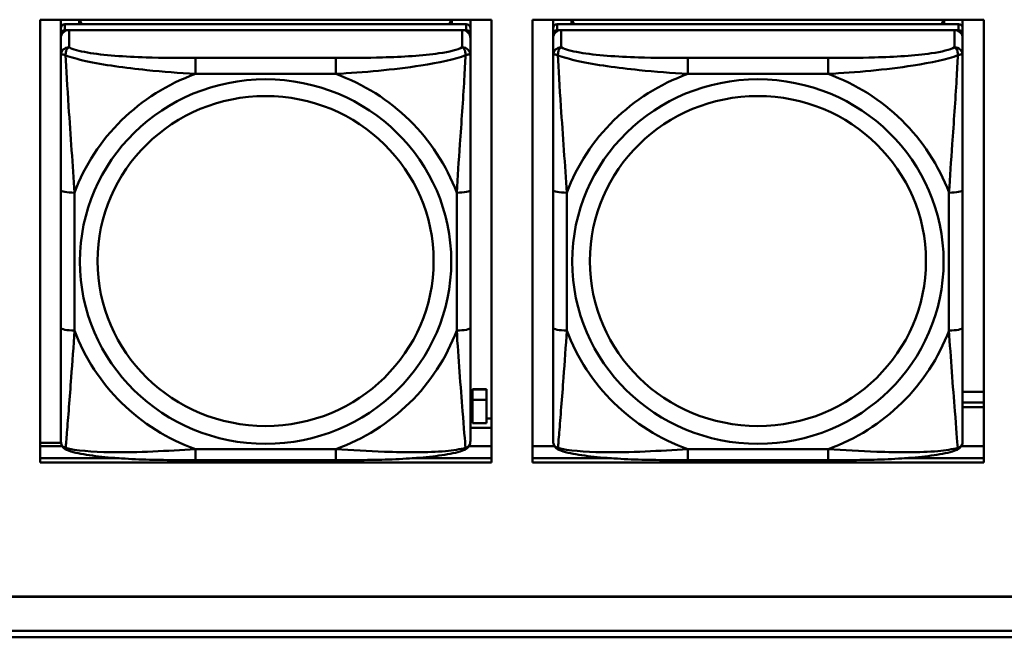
# Model space of a CAD drawing. Header units: inches. Extents: x 0.8 to 72.9, y -5.1 to 48.7.
# Tile 70 of 237: x 48.8 to 50.2, y 8.2 to 9.1. Entities that reach past the tile are written whole.
import ezdxf

# ---------------------------------------------------------------- set-up
doc = ezdxf.new("R2010")
doc.units = ezdxf.units.IN
doc.header["$MEASUREMENT"] = 0
doc.layers.add('Visible Edges(ROSSANSI)', color=7, linetype='Continuous', lineweight=50)
doc.layers.add('Visible Tangent Edges(ROSSANSI)', color=7, linetype='Continuous', lineweight=50)

msp = doc.modelspace()

# ---------------------------------------------------------------- linework, layer by layer
at = {"layer": 'Visible Edges(ROSSANSI)'}
for p, q in [((48.8427, 8.4186), (48.8427, 9.0573)), ((48.8427, 9.0573), (49.4933, 9.0573)), ((48.8723, 9.0449), (48.8723, 9.0573)), ((49.457, 9.0507), (48.8782, 9.0507)), ((48.8989, 9.0507), (48.8989, 9.0573)), ((48.9027, 9.0507), (48.8994, 9.0573)), ((49.4359, 9.0573), (49.4325, 9.0507)), ((49.4363, 9.0573), (49.4363, 9.0507)), ((49.4629, 9.0573), (49.4629, 9.0449)), ((49.4933, 9.0573), (49.4933, 8.4186)), ((49.5527, 8.4186), (49.5527, 9.0573)), ((49.5527, 9.0573), (50.2033, 9.0573)), ((49.5823, 9.0449), (49.5823, 9.0573)), ((50.167, 9.0507), (49.5882, 9.0507)), ((49.6089, 9.0507), (49.6089, 9.0573)), ((49.6127, 9.0507), (49.6094, 9.0573)), ((50.1459, 9.0573), (50.1425, 9.0507)), ((50.1463, 9.0573), (50.1463, 9.0507)), ((50.1729, 9.0573), (50.1729, 9.0449)), ((50.2033, 9.0573), (50.2033, 8.4186)), ((48.8723, 9.0449), (48.8723, 9.0366)), ((48.8723, 9.0308), (48.8723, 9.0366)), ((48.8782, 9.0424), (49.457, 9.0424)), ((49.4511, 9.0424), (48.8841, 9.0424)), ((49.4629, 9.0366), (49.4629, 9.0449)), ((49.4629, 9.0366), (49.4629, 9.0308)), ((49.5823, 9.0449), (49.5823, 9.0366)), ((49.5823, 9.0308), (49.5823, 9.0366)), ((49.5882, 9.0424), (50.167, 9.0424)), ((50.1611, 9.0424), (49.5941, 9.0424)), ((50.1729, 9.0366), (50.1729, 9.0449)), ((50.1729, 9.0366), (50.1729, 9.0308)), ((48.8723, 9.0308), (48.8723, 9.0059)), ((49.4629, 9.0059), (49.4629, 9.0308)), ((49.5823, 9.0308), (49.5823, 9.0059)), ((50.1729, 9.0059), (50.1729, 9.0308)), ((48.8723, 8.8115), (48.8723, 8.6128)), ((49.4629, 8.6128), (49.4629, 8.8115)), ((49.5823, 8.8115), (49.5823, 8.6128)), ((50.1729, 8.6128), (50.1729, 8.8115)), ((49.466, 8.5238), (49.466, 8.5246)), ((49.486, 8.5246), (49.466, 8.5246)), ((49.466, 8.509), (49.466, 8.5238)), ((49.466, 8.5238), (49.486, 8.5238)), ((49.486, 8.5246), (49.486, 8.5238)), ((49.486, 8.5238), (49.486, 8.509)), ((50.1729, 8.5207), (50.2033, 8.5207)), ((49.466, 8.509), (49.486, 8.509)), ((49.466, 8.4754), (49.466, 8.509)), ((49.486, 8.509), (49.486, 8.4754)), ((50.1729, 8.5049), (50.2033, 8.5049)), ((50.2033, 8.4985), (50.1729, 8.4985)), ((49.4629, 8.4819), (49.466, 8.4819)), ((49.486, 8.4819), (49.4933, 8.4819)), ((49.4629, 8.4688), (49.4933, 8.4688)), ((49.486, 8.4754), (49.466, 8.4754)), ((48.8427, 8.4471), (48.8725, 8.4471)), ((48.8427, 8.4423), (48.8742, 8.4423)), ((49.461, 8.4423), (49.4933, 8.4423)), ((49.5527, 8.4423), (49.5842, 8.4423)), ((50.171, 8.4423), (50.2033, 8.4423)), ((48.8427, 8.4247), (48.9563, 8.4247)), ((48.9563, 8.4247), (48.8427, 8.4247)), ((49.2688, 8.4219), (49.0665, 8.4219)), ((49.379, 8.4247), (49.4933, 8.4247)), ((49.4933, 8.4247), (49.379, 8.4247)), ((49.5527, 8.4247), (49.6663, 8.4247)), ((49.6663, 8.4247), (49.5527, 8.4247)), ((49.9788, 8.4219), (49.7765, 8.4219)), ((50.089, 8.4247), (50.2033, 8.4247)), ((50.2033, 8.4247), (50.089, 8.4247)), ((49.4933, 8.4186), (48.8427, 8.4186)), ((50.2033, 8.4186), (49.5527, 8.4186)), ((35.8154, 8.2252), (53.1906, 8.2252)), ((53.1906, 8.2248), (35.8154, 8.2248)), ((53.2406, 8.1664), (35.8645, 8.1664)), ((35.8655, 8.1758), (53.2406, 8.1758))]:
    msp.add_line(p, q, dxfattribs=at)
for centre, major_axis, start_param, end_param in [((48.8782, 9.0449), (-0.00591, 0), 4.712389, 6.283185), ((49.457, 9.0449), (0.00591, 0), 0, 1.570796), ((49.5882, 9.0449), (-0.00591, 0), 4.712389, 6.283185), ((50.167, 9.0449), (0.00591, 0), 0, 1.570796), ((48.8782, 9.0366), (-0.00591, 0), 4.712389, 6.283185), ((48.8841, 9.0308), (-0.0118, 0), 4.712389, 6.283185), ((49.4511, 9.0308), (0.0118, 0), 0, 1.570796), ((49.457, 9.0366), (0.00591, 0), 0, 1.570796), ((49.5882, 9.0366), (-0.00591, 0), 4.712389, 6.283185), ((49.5941, 9.0308), (-0.0118, 0), 4.712389, 6.283185), ((50.1611, 9.0308), (0.0118, 0), 0, 1.570796), ((50.167, 9.0366), (0.00591, 0), 0, 1.570796)]:
    msp.add_ellipse(centre, major_axis=major_axis, ratio=0.981793, start_param=start_param, end_param=end_param, dxfattribs=at)
for points, knots in [([(48.8723, 9.0059), (48.8723, 8.9968), (48.8723, 8.9816), (48.8723, 8.9644), (48.8723, 8.938), (48.8723, 8.9077), (48.8723, 8.8783), (48.8723, 8.8559), (48.8723, 8.8335), (48.8723, 8.8115)], [-0.7968224, -0.7968224, -0.7968224, -0.7968224, -0.6514613, -0.6514613, -0.6514613, -0.427691, -0.427691, -0.427691, -0.2569517, -0.2569517, -0.2569517, -0.2569517]), ([(49.4629, 8.8115), (49.4629, 8.8347), (49.4629, 8.8584), (49.4629, 8.8821), (49.4629, 8.9132), (49.4629, 8.9455), (49.4629, 8.9723), (49.4629, 8.9862), (49.4629, 8.9982), (49.4629, 9.0059)], [0.2569537, 0.2569537, 0.2569537, 0.2569537, 0.4371919, 0.4371919, 0.4371919, 0.6739428, 0.6739428, 0.6739428, 0.7963818, 0.7963818, 0.7963818, 0.7963818]), ([(49.5823, 9.0059), (49.5823, 8.9968), (49.5823, 8.9816), (49.5823, 8.9644), (49.5823, 8.938), (49.5823, 8.9077), (49.5823, 8.8783), (49.5823, 8.8559), (49.5823, 8.8335), (49.5823, 8.8115)], [-0.7968224, -0.7968224, -0.7968224, -0.7968224, -0.6514613, -0.6514613, -0.6514613, -0.427691, -0.427691, -0.427691, -0.2569517, -0.2569517, -0.2569517, -0.2569517]), ([(50.1729, 8.8115), (50.1729, 8.8347), (50.1729, 8.8584), (50.1729, 8.8821), (50.1729, 8.9132), (50.1729, 8.9455), (50.1729, 8.9723), (50.1729, 8.9862), (50.1729, 8.9982), (50.1729, 9.0059)], [0.2569537, 0.2569537, 0.2569537, 0.2569537, 0.4371919, 0.4371919, 0.4371919, 0.6739428, 0.6739428, 0.6739428, 0.7963818, 0.7963818, 0.7963818, 0.7963818]), ([(48.8723, 8.6128), (48.8723, 8.5896), (48.8723, 8.5662), (48.8723, 8.544), (48.8723, 8.5149), (48.8723, 8.4866), (48.8723, 8.4677), (48.8723, 8.458), (48.8723, 8.4511), (48.8723, 8.4493)], [0.2569537, 0.2569537, 0.2569537, 0.2569537, 0.4371919, 0.4371919, 0.4371919, 0.6739428, 0.6739428, 0.6739428, 0.7963818, 0.7963818, 0.7963818, 0.7963818]), ([(49.4629, 8.4493), (49.4629, 8.4515), (49.4629, 8.4607), (49.4629, 8.4735), (49.4629, 8.493), (49.4629, 8.5199), (49.4629, 8.5476), (49.4629, 8.5688), (49.4629, 8.5908), (49.4629, 8.6128)], [-0.7968224, -0.7968224, -0.7968224, -0.7968224, -0.6514613, -0.6514613, -0.6514613, -0.427691, -0.427691, -0.427691, -0.2569517, -0.2569517, -0.2569517, -0.2569517]), ([(49.5823, 8.6128), (49.5823, 8.5896), (49.5823, 8.5662), (49.5823, 8.544), (49.5823, 8.5149), (49.5823, 8.4866), (49.5823, 8.4677), (49.5823, 8.458), (49.5823, 8.4511), (49.5823, 8.4493)], [0.2569537, 0.2569537, 0.2569537, 0.2569537, 0.4371919, 0.4371919, 0.4371919, 0.6739428, 0.6739428, 0.6739428, 0.7963818, 0.7963818, 0.7963818, 0.7963818]), ([(50.1729, 8.4493), (50.1729, 8.4515), (50.1729, 8.4607), (50.1729, 8.4735), (50.1729, 8.493), (50.1729, 8.5199), (50.1729, 8.5476), (50.1729, 8.5688), (50.1729, 8.5908), (50.1729, 8.6128)], [-0.7968224, -0.7968224, -0.7968224, -0.7968224, -0.6514613, -0.6514613, -0.6514613, -0.427691, -0.427691, -0.427691, -0.2569517, -0.2569517, -0.2569517, -0.2569517]), ([(48.8804, 8.437), (48.8793, 8.4375), (48.8782, 8.4381), (48.8763, 8.4396), (48.8754, 8.4406), (48.874, 8.4425), (48.8735, 8.4435), (48.8728, 8.4454), (48.8726, 8.4463), (48.8724, 8.4479), (48.8723, 8.4487), (48.8723, 8.4493)], [0.02510739, 0.02510739, 0.02510739, 0.02510739, 0.03073999, 0.03073999, 0.03637259, 0.03637259, 0.0420052, 0.0420052, 0.0476378, 0.0476378, 0.0532704, 0.0532704, 0.0532704, 0.0532704]), ([(49.4548, 8.437), (49.4559, 8.4375), (49.457, 8.4381), (49.459, 8.4396), (49.4598, 8.4406), (49.4612, 8.4425), (49.4617, 8.4435), (49.4624, 8.4454), (49.4626, 8.4463), (49.4628, 8.4479), (49.4629, 8.4487), (49.4629, 8.4493)], [0.02510739, 0.02510739, 0.02510739, 0.02510739, 0.03073999, 0.03073999, 0.03637259, 0.03637259, 0.0420052, 0.0420052, 0.0476378, 0.0476378, 0.0532704, 0.0532704, 0.0532704, 0.0532704]), ([(49.5904, 8.437), (49.5893, 8.4375), (49.5882, 8.4381), (49.5863, 8.4396), (49.5854, 8.4406), (49.584, 8.4425), (49.5835, 8.4435), (49.5828, 8.4454), (49.5826, 8.4463), (49.5824, 8.4479), (49.5823, 8.4487), (49.5823, 8.4493)], [0.02510739, 0.02510739, 0.02510739, 0.02510739, 0.03073999, 0.03073999, 0.03637259, 0.03637259, 0.0420052, 0.0420052, 0.0476378, 0.0476378, 0.0532704, 0.0532704, 0.0532704, 0.0532704]), ([(50.1648, 8.437), (50.1659, 8.4375), (50.167, 8.4381), (50.169, 8.4396), (50.1698, 8.4406), (50.1712, 8.4425), (50.1717, 8.4435), (50.1724, 8.4454), (50.1726, 8.4463), (50.1728, 8.4479), (50.1729, 8.4487), (50.1729, 8.4493)], [0.02510739, 0.02510739, 0.02510739, 0.02510739, 0.03073999, 0.03073999, 0.03637259, 0.03637259, 0.0420052, 0.0420052, 0.0476378, 0.0476378, 0.0532704, 0.0532704, 0.0532704, 0.0532704]), ([(49.0665, 8.4219), (49.0529, 8.4219), (49.0393, 8.422), (49.012, 8.4223), (48.9984, 8.4226), (48.9715, 8.4237), (48.9582, 8.4244), (48.9326, 8.4266), (48.9204, 8.4279), (48.8983, 8.4315), (48.8888, 8.4335), (48.8804, 8.437)], [0.2569517, 0.2569517, 0.2569517, 0.2569517, 0.3597049, 0.3597049, 0.4624581, 0.4624581, 0.5652112, 0.5652112, 0.6679644, 0.6679644, 0.7707176, 0.7707176, 0.7707176, 0.7707176]), ([(49.4548, 8.437), (49.4464, 8.4335), (49.4369, 8.4315), (49.4149, 8.4279), (49.4027, 8.4266), (49.377, 8.4244), (49.3637, 8.4237), (49.3369, 8.4226), (49.3233, 8.4223), (49.296, 8.422), (49.2823, 8.4219), (49.2688, 8.4219)], [-0.7703505, -0.7703505, -0.7703505, -0.7703505, -0.6676711, -0.6676711, -0.5649918, -0.5649918, -0.4623124, -0.4623124, -0.3596331, -0.3596331, -0.2569537, -0.2569537, -0.2569537, -0.2569537]), ([(49.7765, 8.4219), (49.7629, 8.4219), (49.7493, 8.422), (49.722, 8.4223), (49.7084, 8.4226), (49.6815, 8.4237), (49.6682, 8.4244), (49.6426, 8.4266), (49.6304, 8.4279), (49.6083, 8.4315), (49.5988, 8.4335), (49.5904, 8.437)], [0.2569517, 0.2569517, 0.2569517, 0.2569517, 0.3597049, 0.3597049, 0.4624581, 0.4624581, 0.5652112, 0.5652112, 0.6679644, 0.6679644, 0.7707176, 0.7707176, 0.7707176, 0.7707176]), ([(50.1648, 8.437), (50.1564, 8.4335), (50.1469, 8.4315), (50.1249, 8.4279), (50.1127, 8.4266), (50.087, 8.4244), (50.0737, 8.4237), (50.0469, 8.4226), (50.0333, 8.4223), (50.006, 8.422), (49.9923, 8.4219), (49.9788, 8.4219)], [-0.7703505, -0.7703505, -0.7703505, -0.7703505, -0.6676711, -0.6676711, -0.5649918, -0.5649918, -0.4623124, -0.4623124, -0.3596331, -0.3596331, -0.2569537, -0.2569537, -0.2569537, -0.2569537])]:
    msp.add_open_spline(points, degree=3, knots=knots, dxfattribs=at)
at = {"layer": 'Visible Tangent Edges(ROSSANSI)'}
for p, q in [((48.8782, 9.0424), (48.8782, 9.0507)), ((49.457, 9.0507), (49.457, 9.0424)), ((49.5882, 9.0424), (49.5882, 9.0507)), ((50.167, 9.0507), (50.167, 9.0424)), ((48.8841, 9.0175), (48.8841, 9.0424)), ((49.4511, 9.0424), (49.4511, 9.0175)), ((49.5941, 9.0175), (49.5941, 9.0424)), ((50.1611, 9.0424), (50.1611, 9.0175)), ((49.0665, 9.0021), (49.0665, 8.979)), ((49.2688, 9.0021), (49.0665, 9.0021)), ((49.2688, 9.0021), (49.2688, 8.979)), ((49.7765, 9.0021), (49.7765, 8.979)), ((49.9788, 9.0021), (49.7765, 9.0021)), ((49.9788, 9.0021), (49.9788, 8.979)), ((49.0665, 8.979), (49.2688, 8.979)), ((49.7765, 8.979), (49.9788, 8.979)), ((48.892, 8.6091), (48.892, 8.8077)), ((49.4432, 8.8077), (49.4432, 8.6091)), ((49.602, 8.6091), (49.602, 8.8077)), ((50.1532, 8.8077), (50.1532, 8.6091)), ((49.2688, 8.4378), (49.0665, 8.4378)), ((49.0665, 8.4219), (49.0665, 8.4378)), ((49.2688, 8.4219), (49.2688, 8.4378)), ((49.9788, 8.4378), (49.7765, 8.4378)), ((49.7765, 8.4219), (49.7765, 8.4378)), ((49.9788, 8.4219), (49.9788, 8.4378))]:
    msp.add_line(p, q, dxfattribs=at)
for centre, major_axis, ratio, start_param, end_param in [((48.8841, 9.0059), (-0.0118, 0), 0.981793, 4.712389, 6.283185), ((49.4511, 9.0059), (0.0118, 0), 0.981793, 0, 1.570796), ((49.5941, 9.0059), (-0.0118, 0), 0.981793, 4.712389, 6.283185), ((50.1611, 9.0059), (0.0118, 0), 0.981793, 0, 1.570796), ((49.1676, 8.7084), (-0.2936, 0), 0.981793, 5.064156, 5.931419), ((49.1676, 8.7084), (0.2936, 0), 0.981793, 0.351767, 1.21903), ((49.8776, 8.7084), (-0.2936, 0), 0.981793, 5.064156, 5.931419), ((49.8776, 8.7084), (0.2936, 0), 0.981793, 0.351767, 1.21903), ((48.892, 8.8115), (-0.0197, 0), 0.189952, 0, 1.570796), ((49.4432, 8.8115), (0.0197, 0), 0.189952, 4.712389, 6.283185), ((49.602, 8.8115), (-0.0197, 0), 0.189952, 0, 1.570796), ((50.1532, 8.8115), (0.0197, 0), 0.189952, 4.712389, 6.283185), ((48.892, 8.6128), (-0.0197, 0), 0.189952, 0, 1.570796), ((49.1676, 8.7084), (-0.2936, 0), 0.981793, 0.351767, 1.21903), ((49.1676, 8.7084), (0.2936, 0), 0.981793, 5.064156, 5.931419), ((49.4432, 8.6128), (0.0197, 0), 0.189952, 4.712389, 6.283185), ((49.602, 8.6128), (-0.0197, 0), 0.189952, 0, 1.570796), ((49.8776, 8.7084), (-0.2936, 0), 0.981793, 0.351767, 1.21903), ((49.8776, 8.7084), (0.2936, 0), 0.981793, 5.064156, 5.931419), ((50.1532, 8.6128), (0.0197, 0), 0.189952, 4.712389, 6.283185)]:
    msp.add_ellipse(centre, major_axis=major_axis, ratio=ratio, start_param=start_param, end_param=end_param, dxfattribs=at)
for centre, major_axis in [((49.1676, 8.7084), (-0.2678, 0)), ((49.8776, 8.7084), (-0.2678, 0)), ((49.1676, 8.7092), (-0.2424, 0)), ((49.8776, 8.7092), (-0.2424, 0))]:
    msp.add_ellipse(centre, major_axis=major_axis, ratio=0.981793, dxfattribs=at)
for points, knots in [([(48.8792, 9.006), (48.8792, 9.0071), (48.8792, 9.0081), (48.8795, 9.0102), (48.8797, 9.0111), (48.8801, 9.0126), (48.8803, 9.0131), (48.8806, 9.0138), (48.8807, 9.014), (48.881, 9.0146), (48.8813, 9.0149), (48.8818, 9.0157), (48.8822, 9.0161), (48.8831, 9.0169), (48.8836, 9.0173), (48.8841, 9.0175)], [-0.00023197, -0.00023197, -0.00023197, -0.00023197, 0.00913095, 0.00913095, 0.01983142, 0.01983142, 0.02651922, 0.02651922, 0.02986312, 0.02986312, 0.03521335, 0.03521335, 0.04377373, 0.04377373, 0.0532704, 0.0532704, 0.0532704, 0.0532704]), ([(49.0665, 9.0021), (49.0428, 9.0021), (49.0188, 9.0022), (48.9955, 9.003), (48.9648, 9.0039), (48.9339, 9.0059), (48.9106, 9.0099), (48.8986, 9.012), (48.889, 9.0146), (48.8841, 9.0175)], [0.2569537, 0.2569537, 0.2569537, 0.2569537, 0.4371919, 0.4371919, 0.4371919, 0.6739428, 0.6739428, 0.6739428, 0.7963818, 0.7963818, 0.7963818, 0.7963818]), ([(49.4511, 9.0175), (49.4453, 9.0141), (49.4329, 9.011), (49.4176, 9.0088), (49.3942, 9.0054), (49.3651, 9.0037), (49.336, 9.0029), (49.3138, 9.0022), (49.2912, 9.0021), (49.2688, 9.0021)], [-0.7968224, -0.7968224, -0.7968224, -0.7968224, -0.6514613, -0.6514613, -0.6514613, -0.427691, -0.427691, -0.427691, -0.2569517, -0.2569517, -0.2569517, -0.2569517]), ([(49.4511, 9.0175), (49.4516, 9.0173), (49.4521, 9.0169), (49.453, 9.0161), (49.4534, 9.0157), (49.454, 9.0149), (49.4542, 9.0146), (49.4545, 9.014), (49.4546, 9.0138), (49.4549, 9.0131), (49.4551, 9.0126), (49.4556, 9.0111), (49.4558, 9.0102), (49.456, 9.0081), (49.4561, 9.0071), (49.456, 9.006)], [-0.0532704, -0.0532704, -0.0532704, -0.0532704, -0.04377373, -0.04377373, -0.03521335, -0.03521335, -0.02986312, -0.02986312, -0.02651922, -0.02651922, -0.01983142, -0.01983142, -0.00913095, -0.00913095, 0.00023197, 0.00023197, 0.00023197, 0.00023197]), ([(49.5892, 9.006), (49.5892, 9.0071), (49.5892, 9.0081), (49.5895, 9.0102), (49.5897, 9.0111), (49.5901, 9.0126), (49.5903, 9.0131), (49.5906, 9.0138), (49.5907, 9.014), (49.591, 9.0146), (49.5913, 9.0149), (49.5918, 9.0157), (49.5922, 9.0161), (49.5931, 9.0169), (49.5936, 9.0173), (49.5941, 9.0175)], [-0.00023197, -0.00023197, -0.00023197, -0.00023197, 0.00913095, 0.00913095, 0.01983142, 0.01983142, 0.02651922, 0.02651922, 0.02986312, 0.02986312, 0.03521335, 0.03521335, 0.04377373, 0.04377373, 0.0532704, 0.0532704, 0.0532704, 0.0532704]), ([(49.7765, 9.0021), (49.7528, 9.0021), (49.7288, 9.0022), (49.7055, 9.003), (49.6748, 9.0039), (49.6439, 9.0059), (49.6206, 9.0099), (49.6086, 9.012), (49.599, 9.0146), (49.5941, 9.0175)], [0.2569537, 0.2569537, 0.2569537, 0.2569537, 0.4371919, 0.4371919, 0.4371919, 0.6739428, 0.6739428, 0.6739428, 0.7963818, 0.7963818, 0.7963818, 0.7963818]), ([(50.1611, 9.0175), (50.1553, 9.0141), (50.1429, 9.011), (50.1276, 9.0088), (50.1042, 9.0054), (50.0751, 9.0037), (50.046, 9.0029), (50.0238, 9.0022), (50.0012, 9.0021), (49.9788, 9.0021)], [-0.7968224, -0.7968224, -0.7968224, -0.7968224, -0.6514613, -0.6514613, -0.6514613, -0.427691, -0.427691, -0.427691, -0.2569517, -0.2569517, -0.2569517, -0.2569517]), ([(50.1611, 9.0175), (50.1616, 9.0173), (50.1621, 9.0169), (50.163, 9.0161), (50.1634, 9.0157), (50.164, 9.0149), (50.1642, 9.0146), (50.1645, 9.014), (50.1646, 9.0138), (50.1649, 9.0131), (50.1651, 9.0126), (50.1656, 9.0111), (50.1658, 9.0102), (50.166, 9.0081), (50.1661, 9.0071), (50.166, 9.006)], [-0.0532704, -0.0532704, -0.0532704, -0.0532704, -0.04377373, -0.04377373, -0.03521335, -0.03521335, -0.02986312, -0.02986312, -0.02651922, -0.02651922, -0.01983142, -0.01983142, -0.00913095, -0.00913095, 0.00023197, 0.00023197, 0.00023197, 0.00023197]), ([(48.8723, 9.0059), (48.8723, 9.0062), (48.8724, 9.0064), (48.8727, 9.0067), (48.8728, 9.0069), (48.8732, 9.007), (48.8734, 9.0071), (48.8737, 9.0071), (48.8738, 9.0071), (48.8742, 9.0071), (48.8746, 9.0071), (48.8755, 9.007), (48.8761, 9.0069), (48.8776, 9.0065), (48.8783, 9.0063), (48.8792, 9.006)], [-0.0532704, -0.0532704, -0.0532704, -0.0532704, -0.04377373, -0.04377373, -0.03521335, -0.03521335, -0.02986312, -0.02986312, -0.02651922, -0.02651922, -0.01983142, -0.01983142, -0.00913095, -0.00913095, 0.00023197, 0.00023197, 0.00023197, 0.00023197]), ([(48.8792, 9.006), (48.8868, 9.0031), (48.8969, 9.0002), (48.9339, 8.992), (48.9656, 8.9878), (49.0199, 8.9822), (49.0431, 8.9803), (49.0665, 8.979)], [-0.7478145, -0.7478145, -0.7478145, -0.7478145, -0.6493253, -0.6493253, -0.427691, -0.427691, -0.2569537, -0.2569537, -0.2569537, -0.2569537]), ([(48.892, 8.8077), (48.8896, 8.8474), (48.8863, 8.8896), (48.8817, 8.9596), (48.8801, 8.987), (48.8792, 9.006)], [0.2569517, 0.2569517, 0.2569517, 0.2569517, 0.5559983, 0.5559983, 0.7482818, 0.7482818, 0.7482818, 0.7482818]), ([(49.2688, 8.979), (49.3092, 8.9813), (49.3516, 8.9851), (49.4173, 8.9952), (49.4417, 9.0002), (49.456, 9.006)], [0.2569517, 0.2569517, 0.2569517, 0.2569517, 0.5559983, 0.5559983, 0.7482818, 0.7482818, 0.7482818, 0.7482818]), ([(49.456, 9.006), (49.4555, 8.996), (49.4549, 8.984), (49.4524, 8.9419), (49.4501, 8.9087), (49.4462, 8.8537), (49.4446, 8.8306), (49.4432, 8.8077)], [-0.7478145, -0.7478145, -0.7478145, -0.7478145, -0.6493253, -0.6493253, -0.427691, -0.427691, -0.2569537, -0.2569537, -0.2569537, -0.2569537]), ([(49.456, 9.006), (49.4569, 9.0063), (49.4576, 9.0065), (49.4591, 9.0069), (49.4597, 9.007), (49.4607, 9.0071), (49.461, 9.0071), (49.4614, 9.0071), (49.4615, 9.0071), (49.4618, 9.0071), (49.462, 9.007), (49.4624, 9.0069), (49.4626, 9.0067), (49.4628, 9.0064), (49.4629, 9.0062), (49.4629, 9.0059)], [-0.00023197, -0.00023197, -0.00023197, -0.00023197, 0.00913095, 0.00913095, 0.01983142, 0.01983142, 0.02651922, 0.02651922, 0.02986312, 0.02986312, 0.03521335, 0.03521335, 0.04377373, 0.04377373, 0.0532704, 0.0532704, 0.0532704, 0.0532704]), ([(49.5823, 9.0059), (49.5823, 9.0062), (49.5824, 9.0064), (49.5827, 9.0067), (49.5828, 9.0069), (49.5832, 9.007), (49.5834, 9.0071), (49.5837, 9.0071), (49.5838, 9.0071), (49.5842, 9.0071), (49.5846, 9.0071), (49.5855, 9.007), (49.5861, 9.0069), (49.5876, 9.0065), (49.5883, 9.0063), (49.5892, 9.006)], [-0.0532704, -0.0532704, -0.0532704, -0.0532704, -0.04377373, -0.04377373, -0.03521335, -0.03521335, -0.02986312, -0.02986312, -0.02651922, -0.02651922, -0.01983142, -0.01983142, -0.00913095, -0.00913095, 0.00023197, 0.00023197, 0.00023197, 0.00023197]), ([(49.5892, 9.006), (49.5968, 9.0031), (49.6069, 9.0002), (49.6439, 8.992), (49.6756, 8.9878), (49.7299, 8.9822), (49.7531, 8.9803), (49.7765, 8.979)], [-0.7478145, -0.7478145, -0.7478145, -0.7478145, -0.6493253, -0.6493253, -0.427691, -0.427691, -0.2569537, -0.2569537, -0.2569537, -0.2569537]), ([(49.602, 8.8077), (49.5996, 8.8474), (49.5963, 8.8896), (49.5917, 8.9596), (49.5901, 8.987), (49.5892, 9.006)], [0.2569517, 0.2569517, 0.2569517, 0.2569517, 0.5559983, 0.5559983, 0.7482818, 0.7482818, 0.7482818, 0.7482818]), ([(49.9788, 8.979), (50.0192, 8.9813), (50.0616, 8.9851), (50.1273, 8.9952), (50.1517, 9.0002), (50.166, 9.006)], [0.2569517, 0.2569517, 0.2569517, 0.2569517, 0.5559983, 0.5559983, 0.7482818, 0.7482818, 0.7482818, 0.7482818]), ([(50.166, 9.006), (50.1655, 8.996), (50.1649, 8.984), (50.1624, 8.9419), (50.1601, 8.9087), (50.1562, 8.8537), (50.1546, 8.8306), (50.1532, 8.8077)], [-0.7478145, -0.7478145, -0.7478145, -0.7478145, -0.6493253, -0.6493253, -0.427691, -0.427691, -0.2569537, -0.2569537, -0.2569537, -0.2569537]), ([(50.166, 9.006), (50.1669, 9.0063), (50.1676, 9.0065), (50.1691, 9.0069), (50.1697, 9.007), (50.1707, 9.0071), (50.171, 9.0071), (50.1714, 9.0071), (50.1715, 9.0071), (50.1718, 9.0071), (50.172, 9.007), (50.1724, 9.0069), (50.1726, 9.0067), (50.1728, 9.0064), (50.1729, 9.0062), (50.1729, 9.0059)], [-0.00023197, -0.00023197, -0.00023197, -0.00023197, 0.00913095, 0.00913095, 0.01983142, 0.01983142, 0.02651922, 0.02651922, 0.02986312, 0.02986312, 0.03521335, 0.03521335, 0.04377373, 0.04377373, 0.0532704, 0.0532704, 0.0532704, 0.0532704]), ([(48.8792, 8.4397), (48.8797, 8.4447), (48.8803, 8.4523), (48.8828, 8.4829), (48.8851, 8.512), (48.889, 8.5635), (48.8906, 8.5861), (48.892, 8.6091)], [-0.7478145, -0.7478145, -0.7478145, -0.7478145, -0.6493253, -0.6493253, -0.427691, -0.427691, -0.2569537, -0.2569537, -0.2569537, -0.2569537]), ([(49.4432, 8.6091), (49.4456, 8.5693), (49.4489, 8.5283), (49.4535, 8.4694), (49.4551, 8.4489), (49.456, 8.4397)], [0.2569517, 0.2569517, 0.2569517, 0.2569517, 0.5559983, 0.5559983, 0.7482818, 0.7482818, 0.7482818, 0.7482818]), ([(49.5892, 8.4397), (49.5897, 8.4447), (49.5903, 8.4523), (49.5928, 8.4829), (49.5951, 8.512), (49.599, 8.5635), (49.6006, 8.5861), (49.602, 8.6091)], [-0.7478145, -0.7478145, -0.7478145, -0.7478145, -0.6493253, -0.6493253, -0.427691, -0.427691, -0.2569537, -0.2569537, -0.2569537, -0.2569537]), ([(50.1532, 8.6091), (50.1556, 8.5693), (50.1589, 8.5283), (50.1635, 8.4694), (50.1651, 8.4489), (50.166, 8.4397)], [0.2569517, 0.2569517, 0.2569517, 0.2569517, 0.5559983, 0.5559983, 0.7482818, 0.7482818, 0.7482818, 0.7482818]), ([(48.8792, 8.4397), (48.8783, 8.4399), (48.8776, 8.4403), (48.8761, 8.4411), (48.8755, 8.4416), (48.8746, 8.4426), (48.8742, 8.443), (48.8738, 8.4436), (48.8737, 8.4438), (48.8734, 8.4444), (48.8732, 8.4447), (48.8728, 8.4457), (48.8727, 8.4464), (48.8724, 8.4478), (48.8723, 8.4485), (48.8723, 8.4493)], [-0.00023197, -0.00023197, -0.00023197, -0.00023197, 0.00913095, 0.00913095, 0.01983142, 0.01983142, 0.02651922, 0.02651922, 0.02986312, 0.02986312, 0.03521335, 0.03521335, 0.04377373, 0.04377373, 0.0532704, 0.0532704, 0.0532704, 0.0532704]), ([(49.4629, 8.4493), (49.4629, 8.4485), (49.4628, 8.4478), (49.4626, 8.4464), (49.4624, 8.4457), (49.462, 8.4447), (49.4618, 8.4444), (49.4615, 8.4438), (49.4614, 8.4436), (49.461, 8.443), (49.4607, 8.4426), (49.4597, 8.4416), (49.4591, 8.4411), (49.4576, 8.4403), (49.4569, 8.4399), (49.456, 8.4397)], [-0.0532704, -0.0532704, -0.0532704, -0.0532704, -0.04377373, -0.04377373, -0.03521335, -0.03521335, -0.02986312, -0.02986312, -0.02651922, -0.02651922, -0.01983142, -0.01983142, -0.00913095, -0.00913095, 0.00023197, 0.00023197, 0.00023197, 0.00023197]), ([(49.5892, 8.4397), (49.5883, 8.4399), (49.5876, 8.4403), (49.5861, 8.4411), (49.5855, 8.4416), (49.5846, 8.4426), (49.5842, 8.443), (49.5838, 8.4436), (49.5837, 8.4438), (49.5834, 8.4444), (49.5832, 8.4447), (49.5828, 8.4457), (49.5827, 8.4464), (49.5824, 8.4478), (49.5823, 8.4485), (49.5823, 8.4493)], [-0.00023197, -0.00023197, -0.00023197, -0.00023197, 0.00913095, 0.00913095, 0.01983142, 0.01983142, 0.02651922, 0.02651922, 0.02986312, 0.02986312, 0.03521335, 0.03521335, 0.04377373, 0.04377373, 0.0532704, 0.0532704, 0.0532704, 0.0532704]), ([(50.1729, 8.4493), (50.1729, 8.4485), (50.1728, 8.4478), (50.1726, 8.4464), (50.1724, 8.4457), (50.172, 8.4447), (50.1718, 8.4444), (50.1715, 8.4438), (50.1714, 8.4436), (50.171, 8.443), (50.1707, 8.4426), (50.1697, 8.4416), (50.1691, 8.4411), (50.1676, 8.4403), (50.1669, 8.4399), (50.166, 8.4397)], [-0.0532704, -0.0532704, -0.0532704, -0.0532704, -0.04377373, -0.04377373, -0.03521335, -0.03521335, -0.02986312, -0.02986312, -0.02651922, -0.02651922, -0.01983142, -0.01983142, -0.00913095, -0.00913095, 0.00023197, 0.00023197, 0.00023197, 0.00023197]), ([(48.8804, 8.437), (48.8802, 8.4371), (48.8801, 8.4372), (48.8797, 8.4375), (48.8795, 8.4378), (48.8792, 8.4387), (48.8792, 8.4391), (48.8792, 8.4397)], [-0.02510739, -0.02510739, -0.02510739, -0.02510739, -0.01983142, -0.01983142, -0.00913095, -0.00913095, 0.00023197, 0.00023197, 0.00023197, 0.00023197]), ([(49.0665, 8.4378), (49.026, 8.4355), (48.9836, 8.4328), (48.918, 8.4338), (48.8935, 8.4357), (48.8792, 8.4397)], [0.2569517, 0.2569517, 0.2569517, 0.2569517, 0.5559983, 0.5559983, 0.7482818, 0.7482818, 0.7482818, 0.7482818]), ([(49.456, 8.4397), (49.4484, 8.4377), (49.4384, 8.4361), (49.4013, 8.4328), (49.3696, 8.433), (49.3154, 8.435), (49.2921, 8.4364), (49.2688, 8.4378)], [-0.7478145, -0.7478145, -0.7478145, -0.7478145, -0.6493253, -0.6493253, -0.427691, -0.427691, -0.2569537, -0.2569537, -0.2569537, -0.2569537]), ([(49.456, 8.4397), (49.4561, 8.4391), (49.456, 8.4387), (49.4558, 8.4378), (49.4556, 8.4375), (49.4552, 8.4372), (49.455, 8.4371), (49.4548, 8.437)], [-0.00023197, -0.00023197, -0.00023197, -0.00023197, 0.00913095, 0.00913095, 0.01983142, 0.01983142, 0.02510739, 0.02510739, 0.02510739, 0.02510739]), ([(49.5904, 8.437), (49.5902, 8.4371), (49.5901, 8.4372), (49.5897, 8.4375), (49.5895, 8.4378), (49.5892, 8.4387), (49.5892, 8.4391), (49.5892, 8.4397)], [-0.02510739, -0.02510739, -0.02510739, -0.02510739, -0.01983142, -0.01983142, -0.00913095, -0.00913095, 0.00023197, 0.00023197, 0.00023197, 0.00023197]), ([(49.7765, 8.4378), (49.736, 8.4355), (49.6936, 8.4328), (49.628, 8.4338), (49.6035, 8.4357), (49.5892, 8.4397)], [0.2569517, 0.2569517, 0.2569517, 0.2569517, 0.5559983, 0.5559983, 0.7482818, 0.7482818, 0.7482818, 0.7482818]), ([(50.166, 8.4397), (50.1584, 8.4377), (50.1484, 8.4361), (50.1113, 8.4328), (50.0796, 8.433), (50.0254, 8.435), (50.0021, 8.4364), (49.9788, 8.4378)], [-0.7478145, -0.7478145, -0.7478145, -0.7478145, -0.6493253, -0.6493253, -0.427691, -0.427691, -0.2569537, -0.2569537, -0.2569537, -0.2569537]), ([(50.166, 8.4397), (50.1661, 8.4391), (50.166, 8.4387), (50.1658, 8.4378), (50.1656, 8.4375), (50.1652, 8.4372), (50.165, 8.4371), (50.1648, 8.437)], [-0.00023197, -0.00023197, -0.00023197, -0.00023197, 0.00913095, 0.00913095, 0.01983142, 0.01983142, 0.02510739, 0.02510739, 0.02510739, 0.02510739])]:
    msp.add_open_spline(points, degree=3, knots=knots, dxfattribs=at)

doc.saveas('drawing.dxf')
